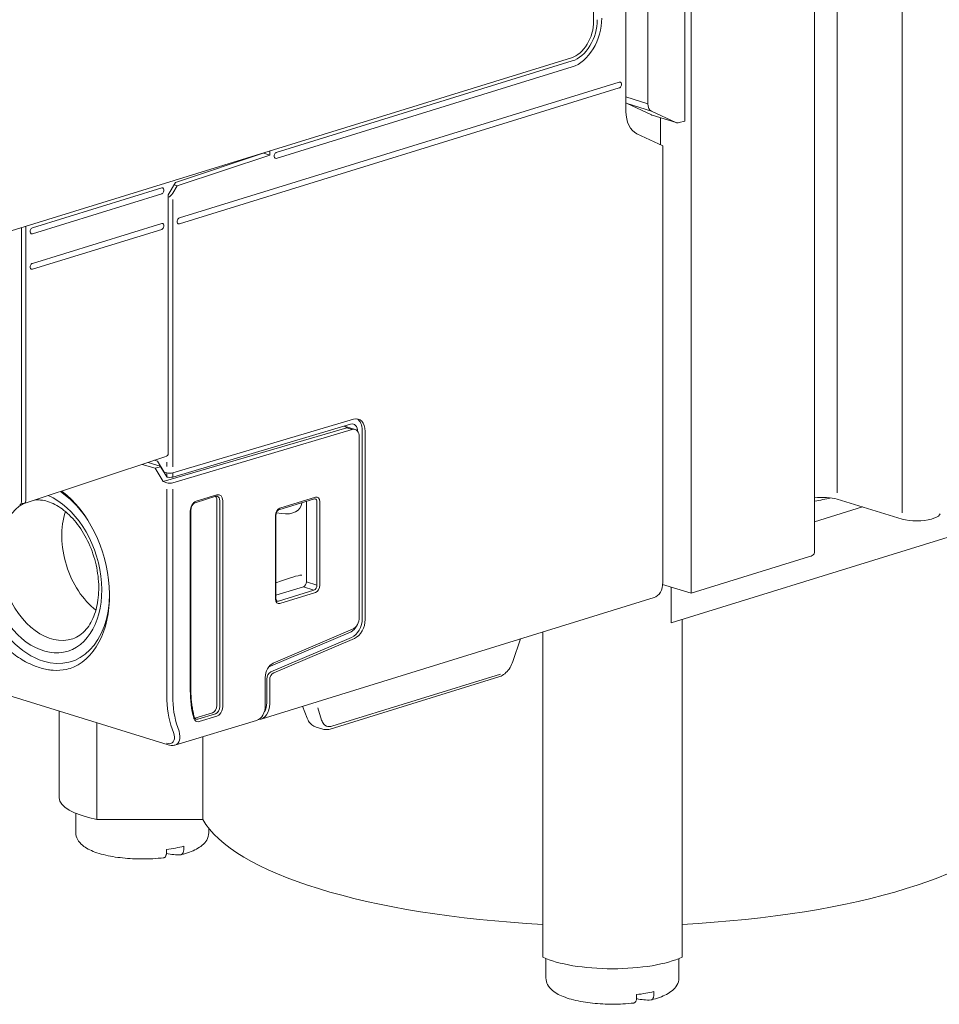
# Model space of a CAD drawing. Header units: millimetres. Extents: x -556 to 0, y 0 to 403.
# Tile 7 of 30: x -476 to -431, y 148 to 196. Entities that reach past the tile are written whole.
import ezdxf

# ---------------------------------------------------------------- set-up
doc = ezdxf.new("R2010")
doc.units = ezdxf.units.MM
doc.header["$LTSCALE"] = 2

# ---------------------------------------------------------------- blocks, each defined once
blk = doc.blocks.new('CGI1005-00')
at = {"color": 31, "linetype": 'Continuous', "lineweight": 0, "extrusion": (-0.707107, -0.218508, 0.672499)}
for p, q in [((-436.27448311, 172.84231231), (-436.27448311, 257.83739877)), ((-433.14268819, 171.88795372), (-433.14268819, 256.88304019)), ((-446.43688068, 191.90776986), (-445.3854766, 191.58286813)), ((-445.2077743, 191.22538955), (-446.37450048, 191.58592777)), ((-468.25112488, 174.10822762), (-468.25112488, 186.97083127)), ((-468.53396759, 174.33094197), (-468.53396759, 174.10988757)), ((-468.53396759, 173.80988757), (-468.53396759, 173.61197382)), ((-468.25112488, 173.61031387), (-468.25112488, 173.80822762)), ((-468.53396759, 163.07772393), (-468.53396759, 173.03435931)), ((-468.25112488, 173.03269936), (-468.25112488, 163.07772393)), ((-461.45298281, 168.16703138), (-461.95785308, 168.32934136)), ((-461.81645317, 168.56321861), (-461.311583, 168.40090866)), ((-452.46971924, 164.12170513), (-460.58612395, 161.61359814)), ((-461.08386316, 161.90914703), (-461.25894582, 162.49301626)), ((-468.21959447, 161.30801749), (-468.28101559, 161.48365716)), ((-468.00941518, 161.55450457), (-467.94799407, 161.3788649))]:
    blk.add_line(p, q, dxfattribs=at)
at = {"color": 0, "linetype": 'Continuous', "lineweight": 0, "extrusion": (-0.707107, -0.218508, 0.672499)}
for p, q in [((-437.35465017, 169.98041982), (-437.35465017, 255.57550628)), ((-443.30439764, 168.01384771), (-443.30439764, 253.60893417)), ((-443.60845356, 230.68961934), (-443.60845356, 190.74524565)), ((-446.43688068, 228.47516721), (-446.43688068, 191.21163368)), ((-445.3854766, 191.58286813), (-445.3854766, 228.76517738)), ((-447.9925156, 223.13115151), (-447.9925156, 195.55051254)), ((-449.05317578, 193.79616575), (-489.78252637, 181.21010424)), ((-463.26602207, 189.23579419), (-449.01782043, 193.63873064)), ((-449.01782043, 193.35341368), (-463.26602207, 188.95047724)), ((-446.75507873, 192.62605455), (-467.93298068, 186.08172294)), ((-467.93298068, 185.79640599), (-446.75507873, 192.34073759)), ((-446.37450048, 191.58592777), (-445.21018411, 191.04255086)), ((-444.04345792, 190.68201264), (-445.2077743, 191.22538955)), ((-444.01414947, 190.67070073), (-445.18087566, 191.03123895)), ((-444.77517975, 190.90587202), (-444.77517975, 189.61112048)), ((-443.60845356, 190.74524565), (-443.87195828, 190.67082057)), ((-444.66911373, 189.56153277), (-445.90655059, 190.14005604)), ((-463.79635216, 189.22903098), (-468.10975737, 187.79484961)), ((-463.58422012, 189.1078371), (-463.8670413, 189.19523365)), ((-463.79635216, 189.24027369), (-463.79635216, 189.22903098)), ((-463.58422012, 189.1078371), (-463.58422012, 189.3058261)), ((-444.66911373, 189.56153277), (-444.66911373, 168.54318376)), ((-468.03904669, 187.62663398), (-463.58422012, 189.1078371)), ((-468.10975737, 187.79484961), (-468.46325692, 187.20178487)), ((-468.78145497, 187.5314317), (-475.00399464, 185.60856119)), ((-475.00399464, 185.32324424), (-468.78145497, 187.24611475)), ((-468.25112488, 187.27083127), (-468.03904669, 187.62663398)), ((-468.03904669, 187.62663398), (-468.18342923, 187.67125063)), ((-468.46325692, 187.20178487), (-468.46325692, 174.75796221)), ((-468.78145497, 185.81952997), (-475.00399465, 183.89665946)), ((-475.53432473, 185.61304069), (-475.53432473, 172.41181967)), ((-475.32219269, 185.67859309), (-475.32219269, 172.47740105)), ((-475.00399465, 183.61134251), (-468.78145497, 185.53421302)), ((-468.25112488, 173.80822762), (-459.548775, 176.39525682)), ((-468.71074429, 173.38898631), (-459.86298972, 175.97283226)), ((-459.69204753, 176.1547511), (-468.25112488, 173.61031387)), ((-459.62133685, 175.89815742), (-468.25112488, 173.33269936)), ((-459.86016998, 175.97363438), (-459.99539412, 176.06457242)), ((-459.98187689, 176.0554821), (-459.47680125, 175.89940514)), ((-459.86298972, 175.97283226), (-459.62133685, 175.89815742)), ((-459.1294474, 166.8030317), (-459.1294474, 175.85142314)), ((-459.27086876, 166.85381753), (-459.27086876, 175.53094787)), ((-458.98802605, 175.80772154), (-458.98802605, 166.7593301)), ((-475.40273959, 172.33057756), (-468.62323893, 174.58472695)), ((-469.09965302, 174.0322468), (-469.71394387, 174.22207312)), ((-468.85678118, 174.14095695), (-469.42749295, 174.31731659)), ((-468.97642971, 174.37459131), (-469.12093444, 174.41924573)), ((-469.09965302, 174.0322468), (-468.83736631, 174.10884346)), ((-468.71074429, 173.38898631), (-469.09965302, 174.0322468)), ((-468.97642971, 174.37459131), (-468.65823166, 173.84828728)), ((-468.53766404, 173.61311608), (-468.85678118, 174.14095695)), ((-468.65823166, 173.84828728), (-468.53396759, 173.80988757)), ((-468.53396759, 173.61197382), (-468.53766404, 173.61311608)), ((-432.9452833, 170.08875846), (-421.6315748, 173.58488665)), ((-468.53396759, 173.33435931), (-468.71074429, 173.38898631)), ((-466.16846867, 172.68393251), (-467.1634629, 172.37646239)), ((-466.12728217, 172.75762397), (-467.1222764, 172.45015384)), ((-461.4246927, 172.56512061), (-463.13911477, 172.03533506)), ((-463.09792827, 172.10902651), (-461.38350621, 172.63881207)), ((-436.27448311, 172.54231231), (-433.14268819, 171.58795372)), ((-475.54155191, 172.35402445), (-475.46238012, 172.33048831)), ((-466.12980454, 172.50423553), (-466.12980454, 162.61316085)), ((-465.98465905, 172.46427117), (-465.98465905, 162.56649825)), ((-465.84448253, 162.56687627), (-465.84448253, 172.46464919)), ((-461.81645317, 168.56324758), (-461.81645317, 172.44405997)), ((-461.311583, 168.40090866), (-461.311583, 172.41870297)), ((-461.17140648, 172.41908099), (-461.17140648, 168.40128668)), ((-437.35465017, 171.45572136), (-435.04792177, 172.16853964)), ((-467.40507603, 171.98239928), (-467.40507603, 163.3391674)), ((-467.37578671, 163.3610182), (-467.37578671, 172.00425008)), ((-463.310028, 167.74041629), (-463.310028, 171.75821059)), ((-463.28073868, 167.76226709), (-463.28073868, 171.7800614)), ((-463.01555499, 171.85116897), (-463.2629762, 171.88444131)), ((-431.73342836, 171.58947386), (-431.61155382, 171.62713516)), ((-444.2589918, 166.59263026), (-432.9452833, 170.08875846)), ((-443.30439764, 168.01384771), (-437.64754339, 169.7619118)), ((-463.01555499, 168.6071975), (-463.28073868, 168.51188452)), ((-463.28073868, 167.92054717), (-461.95787453, 168.32933467)), ((-461.95787453, 168.32933467), (-461.95785299, 168.32934133)), ((-461.81645317, 168.56321861), (-461.81645317, 168.56324758)), ((-444.67365513, 168.43697154), (-443.30439764, 168.01384771)), ((-444.2589918, 166.59263026), (-444.2589918, 168.30883352)), ((-445.0809787, 167.80626921), (-463.9960851, 161.96117988)), ((-463.16740488, 167.63724583), (-461.45298281, 168.16703138)), ((-461.38350621, 168.05047076), (-463.09792827, 167.52068521)), ((-443.73741892, 166.75380515), (-443.73741892, 150.49963051)), ((-463.5504865, 164.50584364), (-459.66431862, 166.16402867)), ((-463.40906514, 164.65235334), (-459.59360794, 166.28036691)), ((-450.43741892, 166.15103815), (-450.43741892, 150.49963051)), ((-463.53199797, 164.22732567), (-459.6458301, 165.8855107)), ((-459.50440874, 165.8418091), (-463.39057662, 164.18362407)), ((-451.51049846, 165.81943834), (-451.87763135, 164.73138915)), ((-468.47349182, 160.71810516), (-479.64577897, 164.17053176)), ((-463.79635216, 162.63255507), (-463.79635216, 163.9642126)), ((-463.72564148, 162.74179604), (-463.72564148, 163.8832553)), ((-463.58422013, 162.69809443), (-463.58422013, 163.8395537)), ((-452.55177901, 163.9868781), (-460.66818372, 161.47877111)), ((-473.71483592, 158.16732058), (-473.71483592, 162.33776956)), ((-466.34190426, 162.26234493), (-467.18246577, 162.00259714)), ((-466.19675877, 162.21568233), (-467.04161049, 161.95460879)), ((-461.78139804, 162.005988), (-462.00800203, 162.57553134)), ((-471.90058522, 161.77713526), (-471.90058522, 157.13211365)), ((-468.14421289, 160.70704833), (-464.21100648, 161.89477653)), ((-466.97213388, 161.83804817), (-466.12728217, 162.09912171)), ((-461.01902927, 161.47421383), (-461.35055978, 161.57666239)), ((-466.80486044, 157.13211365), (-466.80486044, 161.11149867)), ((-472.91483592, 156.49007447), (-472.91483592, 157.42567979)), ((-466.80486044, 157.13211365), (-471.90058522, 157.13211365)), ((-466.51483592, 156.49007447), (-466.51483592, 156.69906807)), ((-468.54863052, 155.56922639), (-468.54863052, 155.68673981)), ((-467.71724613, 155.83506796), (-467.71724613, 155.71755454)), ((-450.28741892, 149.49781808), (-450.28741892, 150.4334234)), ((-443.88741892, 149.49781808), (-443.88741892, 150.4334234)), ((-445.08982913, 148.84281157), (-445.08982913, 148.72529815)), ((-445.92121352, 148.57697), (-445.92121352, 148.69448341))]:
    blk.add_line(p, q, dxfattribs=at)
at = {"color": 0, "linetype": 'Continuous', "lineweight": 0}
for centre, major_axis, ratio, start_param, end_param in [((-449.05317578, 195.22275052), (-0.44286271, -1.43313384), 0.672498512, 0.4307308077, 2.0015271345), ((-449.01782043, 195.25552671), (-0.59048362, -1.91084513), 0.672498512, 0.4307308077, 2.0015271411), ((-449.01782043, 195.25552671), (0.50191108, 1.62421836), 0.672498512, 3.5723234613, 5.1431197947), ((-446.75507873, 192.48339607), (0.04428627, 0.14331338), 0.672498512, 3.5723234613, 6.7139161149), ((-446.19679818, 192.0520883), (0.14904408, 0.47727043), 0.6760164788, 2.8326697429, 3.0507390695), ((-445.03007199, 191.69155008), (-0.14904408, -0.47727043), 0.6760164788, 5.1451341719, 6.1923317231), ((-445.37622051, 191.5393957), (-0.44286271, -1.43313384), 0.672498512, 5.1431197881, 6.1903173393), ((-445.03248181, 191.50871138), (0.14904408, 0.47727043), 0.6760164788, 3.0507390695, 3.1436070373), ((-443.86575562, 191.14817316), (-0.14904408, -0.47727043), 0.6760164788, 6.1923317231, 6.6984772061), ((-463.26602207, 189.09313571), (0.04428627, 0.14331338), 0.672498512, 0.4307308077, 3.5723234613), ((-468.78145497, 187.38877322), (0.04428627, 0.14331338), 0.672498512, 3.5723234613, 6.7139161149), ((-468.39254624, 187.31453287), (-0.16333241, -0.22643123), 0.5097496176, 0.5942361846, 1.7410014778), ((-468.78145497, 185.67687149), (0.04428627, 0.14331338), 0.672498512, 3.5723234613, 6.7139161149), ((-467.93298068, 185.93906446), (0.04428627, 0.14331338), 0.672498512, 0.4307308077, 3.5723234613), ((-475.00399464, 185.46590272), (0.04428627, 0.14331338), 0.672498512, 0.4307308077, 3.5723234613), ((-475.00399464, 183.75400098), (0.04428627, 0.14331338), 0.672498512, 0.4307308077, 3.5723234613), ((-459.55371147, 175.63291513), (0.23619345, 0.76433805), 0.672498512, 5.1431197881, 6.7051894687), ((-459.69513283, 175.67661673), (0.23619345, 0.76433805), 0.672498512, 5.1431197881, 6.1451826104), ((-459.51253509, 175.38711886), (-0.41037764, 0.55633841), 0.5134284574, 6.0892486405, 6.0971249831), ((-459.69513283, 175.67828754), (0.1476209, 0.47771128), 0.672498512, 5.1577145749, 6.7051894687), ((-459.62442215, 175.42169386), (0.1476209, 0.47771128), 0.672498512, 5.1431197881, 6.7051894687), ((-468.74609963, 174.75464193), (0.28282367, 0.00453077), 0.6711065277, 5.1509908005, 6.2680707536), ((-468.60467827, 174.80166381), (0.05902868, -0.19111693), 0.672431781, 1.1314907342, 1.1402187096), ((-468.39254624, 173.85192922), (-0.19999962, 0.00129254), 0.3031366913, 0.7873572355, 2.3581535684), ((-468.39254624, 173.65401547), (-0.19999962, 0.00129254), 0.3031366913, 0.7873572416, 2.3581535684), ((-468.39254624, 173.37640096), (0.19999962, -0.00129254), 0.3031366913, 3.9289498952, 5.499746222), ((-474.47366455, 169.02395841), (1.17285242, -3.79543016), 0.672498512, 3.6686055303, 8.9109743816), ((-474.47366455, 169.02395841), (1.32858814, -4.29940153), 0.672498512, 2.0165974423, 2.4522926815), ((-474.68579659, 168.95840601), (-1.41716068, 4.5860283), 0.672498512, 3.2228678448, 5.5217088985), ((-466.34196888, 172.43858622), (0.08866606, 0.28668199), 0.6723430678, 5.1435349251, 5.8799925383), ((-466.12736833, 172.37711679), (0.11822141, 0.38224265), 0.6723430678, 5.1435349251, 6.7140266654), ((-466.19807901, 172.39896759), (0.09172766, 0.28578353), 0.674308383, 5.1507693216, 6.3114474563), ((-461.45428151, 172.37528248), (0.06217846, 0.19021684), 0.6752589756, 5.1544266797, 6.3151048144), ((-461.38357083, 172.35343168), (0.08866606, 0.28668199), 0.6723430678, 5.1435349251, 6.7140266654), ((-436.97663616, 172.32228416), (1, 0), 0.3090169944, 0.7923794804, 1.9584465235), ((-447.08741892, 177.1884509), (-18.176, 0), 0.3090169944, 2.1358647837, 2.1872932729), ((-474.12628152, 169.13130567), (1.025254, -3.31779164), 0.672498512, 3.2763258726, 6.2990467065), ((-475.67574608, 172.45552128), (0.05904836, -0.19108451), 0.672498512, 0, 1.1400655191), ((-475.46361405, 172.52110266), (0.05902868, -0.19111693), 0.672431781, 5.8613330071, 7.4234040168), ((-467.12219024, 172.06969991), (-0.11800792, -0.38221185), 0.6726539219, 4.4068741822, 5.1427043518), ((-467.12219024, 172.06969991), (-0.11800792, -0.38221185), 0.6726539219, 3.5722126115, 4.4068741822), ((-463.09786365, 171.82368607), (0.08850594, 0.28665888), 0.6726539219, 0.4306199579, 2.0011116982), ((-463.52858521, 173.03321099), (1.41320566, -0.89932497), 0.5591323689, 5.4033018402, 6.5446094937), ((-474.47366456, 169.02395841), (1.32858814, -4.29940153), 0.672498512, 3.8444483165, 5.8524544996), ((-471.18561802, 170.04002067), (-1.00382215, 3.24843671), 0.672498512, 0.7534011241, 2.3881915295), ((-432.44053514, 171.80798187), (1, 0), 0.3090169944, 3.933972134, 5.4977871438), ((-432.3186606, 171.84564317), (1, 0), 0.3090169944, 5.4977871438, 6.2831853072), ((-438.35465017, 169.98041982), (1, 0), 0.3090169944, 5.4977871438, 6.2831853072), ((-463.52858521, 168.29629845), (1.49945893, 0.58538334), 0.0688187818, 0.053562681, 1.1948703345), ((-461.95664036, 168.5191646), (0.06013178, 0.19074823), 0.6639216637, 3.5762415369, 5.1467332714), ((-461.45428151, 168.35766201), (0.05782522, 0.19147587), 0.6813566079, 3.5679028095, 5.1383945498), ((-461.38357083, 168.33581121), (-0.08850594, -0.28665888), 0.6726539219, 0.4306199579, 2.0011116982), ((-445.37622051, 168.76169177), (0.29524181, -0.95542256), 0.672498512, 0, 1.1400655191), ((-474.47366455, 169.02395841), (1.32858814, -4.29940153), 0.672498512, 5.8524544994, 7.4081805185), ((-463.09786365, 167.80606559), (-0.08866606, -0.28668199), 0.6723430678, 5.1435349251, 6.7140266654), ((-463.16857433, 167.82791639), (-0.05620729, -0.19206405), 0.6689365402, 6.2520520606, 6.7039211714), ((-459.62442215, 166.74456352), (0.1476209, 0.47771128), 0.672498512, 3.6595899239, 5.1431197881), ((-459.69513283, 166.62822529), (0.1476209, 0.47771128), 0.672498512, 3.6595899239, 4.4958943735), ((-459.69513283, 166.62822529), (0.23619345, 0.76433805), 0.672498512, 3.6595899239, 5.1431197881), ((-459.55371147, 166.58452369), (-0.23619345, -0.76433805), 0.672498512, 0.5179972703, 2.0015271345), ((-463.37208809, 164.0953174), (-0.17714509, -0.57325354), 0.672498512, 3.6595899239, 5.1431197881), ((-463.51350945, 163.9488077), (0.17714509, 0.57325354), 0.672498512, 0.5179972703, 0.7356410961), ((-463.51350945, 163.9488077), (0.08857254, 0.28662677), 0.672498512, 0.5179972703, 2.0015271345), ((-463.37208809, 163.9051061), (0.08857254, 0.28662677), 0.672498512, 0.5179972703, 2.0015271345), ((-464.14990555, 164.3450704), (-1.35914751, -4.39829374), 0.672498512, 5.1431197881, 5.4623181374), ((-466.34196888, 162.54768538), (0.08850594, 0.28665888), 0.6726539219, 3.5722126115, 5.1427043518), ((-464.50345894, 162.85106308), (0.29523295, -0.95543715), 0.6724925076, 6.2788621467, 7.4232646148), ((-464.29132691, 162.91660245), (0.29524181, -0.95542256), 0.672498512, 6.1173421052, 7.4232508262), ((-464.29132691, 162.91660245), (0.23619345, -0.76433805), 0.672498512, 0.4951189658, 1.1400655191), ((-466.19807901, 162.50142644), (-0.08733611, -0.28702672), 0.6784590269, 0.4277793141, 1.9982710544), ((-466.12736833, 162.47957564), (0.11800792, 0.38221185), 0.6726539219, 3.5722126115, 4.016841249), ((-466.12736833, 162.47957564), (0.11800792, 0.38221185), 0.6726539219, 4.016841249, 5.1427043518), ((-469.71483592, 158.16732058), (-4, 0), 0.3090169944, 0, 0.9926919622), ((-447.08741892, 158.16732058), (20, 0), 0.3090169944, 3.3098859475, 4.5440956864), ((-447.08741892, 158.16732058), (20, 0), 0.3090169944, 4.8806822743, 6.1148920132), ((-469.29914372, 164.89888027), (1.68401223, -9.43894606), 0.4755282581, 6.080504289, 6.2295621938), ((-469.71483592, 156.60758789), (3.2, 0), 0.3090169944, 5.0854194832, 5.3865560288), ((-447.08741892, 151.17506419), (4, 0), 0.3090169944, 3.7196970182, 5.7050809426), ((-447.08741892, 149.6153315), (3.2, 0), 0.3090169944, 5.0854194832, 5.3865560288), ((-446.67172673, 157.90662388), (1.68401223, -9.43894606), 0.4755282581, 6.080504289, 6.2295621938)]:
    blk.add_ellipse(centre, major_axis=major_axis, ratio=ratio, start_param=start_param, end_param=end_param, dxfattribs=at)
at = {"color": 31, "linetype": 'Continuous', "lineweight": 0}
for centre, major_axis, ratio, start_param, end_param in [((-465.35198708, 164.06100998), (1.32858814, 4.29940153), 0.672498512, 2.0015271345, 2.4029528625), ((-465.21056572, 164.01730838), (-1.26953978, -4.10831702), 0.672498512, 5.1431197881, 5.5445455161), ((-460.54841159, 162.3627896), (-0.29525726, -0.74501983), 0.6496324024, 5.5950226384, 5.959346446), ((-460.54841159, 162.3627896), (-0.29525726, -0.74501983), 0.6496324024, 5.959346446, 6.5619696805), ((-468.78527989, 161.4828239), (0.52319873, -0.66274162), 0.4870191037, 5.9200632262, 7.2381792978), ((-468.65510085, 161.59737291), (0.59711353, -0.84864924), 0.5283072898, 6.1099382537, 7.2543407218), ((-460.54841159, 162.3627896), (-0.29525726, -0.74501983), 0.6496324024, 0.2787843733, 0.4812079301), ((-468.78527989, 161.4828239), (0.52319873, -0.66274162), 0.4870191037, 5.667382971, 5.9200632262)]:
    blk.add_ellipse(centre, major_axis=major_axis, ratio=ratio, start_param=start_param, end_param=end_param, dxfattribs=at)
at = {"color": 0, "linetype": 'Continuous', "lineweight": 0}
for points in [[(-466.11183355, 172.68638485), (-466.12762619, 172.6907332), (-466.14598015, 172.69088184), (-466.16846867, 172.68393251)], [(-461.39623394, 172.56674239), (-461.40316165, 172.56864987), (-461.41167699, 172.56914269), (-461.4246927, 172.56512061)], [(-474.94360933, 164.5381348), (-474.99106626, 164.55725426), (-475.03878966, 164.57759852), (-475.08667641, 164.59917282)], [(-474.65941818, 164.43696499), (-474.75252312, 164.46573599), (-474.84751744, 164.49942128), (-474.94360933, 164.5381348)], [(-474.65941818, 164.43696499), (-474.56631325, 164.40819398), (-474.47221941, 164.38344781), (-474.3779239, 164.36332839)], [(-474.3779239, 164.36332839), (-474.33135415, 164.353392), (-474.28473372, 164.34458242), (-474.23814828, 164.3369632)], [(-467.18809349, 162.0009585), (-467.18621865, 162.00147094), (-467.18434258, 162.00201717), (-467.18246577, 162.00259714)]]:
    blk.add_open_spline(points, degree=3, dxfattribs=at)
for points, knots in [([(-473.06576786, 165.82486707), (-472.8266793, 165.90497295), (-472.60603193, 166.05533725), (-472.25177, 166.47617341), (-472.11189214, 166.72351355), (-471.91275562, 167.2888173), (-471.84870453, 167.59985416), (-471.79841847, 168.26463087), (-471.81160022, 168.6178175), (-471.91623274, 169.33208768), (-472.0079581, 169.69305674), (-472.26106917, 170.3836709), (-472.42250513, 170.71314345), (-472.79577366, 171.304898), (-473.00737944, 171.56723007), (-473.45428572, 172.00015465), (-473.6893178, 172.17064407), (-474.15844371, 172.41311756), (-474.39150262, 172.48232524), (-474.70299378, 172.51196662), (-474.79455561, 172.51189291), (-474.88320052, 172.50332165)], [5.1589811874, 5.1589811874, 5.1589811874, 5.1589811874, 5.5512011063, 5.5512011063, 5.8793827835, 5.8793827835, 6.1840944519, 6.1840944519, 6.4866970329, 6.4866970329, 6.790548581, 6.790548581, 7.094778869, 7.094778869, 7.397976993, 7.397976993, 7.7006622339, 7.7006622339, 8.011663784, 8.011663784, 8.1469451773, 8.1469451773, 8.1469451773, 8.1469451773]), ([(-467.1634629, 172.37646239), (-467.18134601, 172.3709362), (-467.20192301, 172.36043803), (-467.24105296, 172.33067952), (-467.26003092, 172.31205201), (-467.29432997, 172.26903195), (-467.31016073, 172.24431193), (-467.33735055, 172.19074798), (-467.34893661, 172.16116204), (-467.36615305, 172.10082067), (-467.3719026, 172.06929293), (-467.37531182, 172.02728271), (-467.37578671, 172.01564027), (-467.37578671, 172.00425008)], [0, 0, 0, 0, 0.10369023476, 0.10369023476, 0.19753724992, 0.19753724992, 0.28885543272, 0.28885543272, 0.38230136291, 0.38230136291, 0.47718174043, 0.47718174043, 0.51403340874, 0.51403340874, 0.51403340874, 0.51403340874]), ([(-463.13911477, 172.03533506), (-463.14895611, 172.03229392), (-463.16130477, 172.02624412), (-463.18561529, 172.00815674), (-463.19767741, 171.99675554), (-463.21995078, 171.97001563), (-463.2304801, 171.95451669), (-463.24915046, 171.92041036), (-463.25743323, 171.90130187), (-463.27046007, 171.86176519), (-463.27527499, 171.84081794), (-463.27982462, 171.80676224), (-463.28073868, 171.79311208), (-463.28073868, 171.7800614)], [0, 0, 0, 0, 0.06999149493, 0.06999149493, 0.13168414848, 0.13168414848, 0.19141332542, 0.19141332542, 0.25312294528, 0.25312294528, 0.31633916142, 0.31633916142, 0.35910419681, 0.35910419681, 0.35910419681, 0.35910419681]), ([(-463.28073868, 167.76226709), (-463.28073868, 167.74308936), (-463.27871699, 167.72479738), (-463.27173488, 167.69377471), (-463.26679954, 167.6805122), (-463.25610925, 167.66010921), (-463.25033085, 167.65268164), (-463.2390631, 167.64177018), (-463.23387502, 167.63887699), (-463.2287537, 167.63711582)], [0, 0, 0, 0, 0.06284239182, 0.06284239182, 0.12340292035, 0.12340292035, 0.18299359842, 0.18299359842, 0.25276035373, 0.25276035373, 0.25276035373, 0.25276035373]), ([(-475.08667641, 164.59917282), (-475.16772604, 164.63568791), (-475.24924651, 164.67572853), (-475.55774125, 164.84070848), (-475.78448967, 164.98957241), (-476.12015231, 165.2655113), (-476.23803588, 165.3747902), (-476.34866393, 165.4925979)], [0.5900948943, 0.5900948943, 0.5900948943, 0.5900948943, 0.9202800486, 0.9202800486, 1.8405600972, 1.8405600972, 2.3688189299, 2.3688189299, 2.3688189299, 2.3688189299]), ([(-451.87763135, 164.73138915), (-451.91255946, 164.62787487), (-451.96033481, 164.52647778), (-452.07337345, 164.34532545), (-452.13966147, 164.26296858), (-452.2849963, 164.12465342), (-452.36602679, 164.06717575), (-452.48350143, 164.01089133), (-452.51745755, 163.99748401), (-452.55177901, 163.9868781)], [0, 0, 0, 0, 0.3282246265, 0.3282246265, 0.6505124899, 0.6505124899, 0.9761148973, 0.9761148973, 1.1045377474, 1.1045377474, 1.1045377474, 1.1045377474]), ([(-474.23814828, 164.3369632), (-474.15930115, 164.32406748), (-474.08055677, 164.31458353), (-473.78413542, 164.29263414), (-473.56988792, 164.30522283), (-473.24784692, 164.37792012), (-473.1335573, 164.41545356), (-473.02292925, 164.46488937)], [0.5900948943, 0.5900948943, 0.5900948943, 0.5900948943, 0.9202800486, 0.9202800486, 1.8405600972, 1.8405600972, 2.3688189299, 2.3688189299, 2.3688189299, 2.3688189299]), ([(-467.21471772, 162.06362618), (-467.23596163, 162.14351533), (-467.25517031, 162.22501624), (-467.28942245, 162.39090233), (-467.30446591, 162.47528744), (-467.33031228, 162.64658928), (-467.34111519, 162.73350595), (-467.35842474, 162.90950698), (-467.36493138, 162.99859127), (-467.37361237, 163.17855424), (-467.37578671, 163.26943285), (-467.37578671, 163.3610182)], [4.39319063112, 4.39319063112, 4.39319063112, 4.39319063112, 4.45703030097, 4.45703030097, 4.52086997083, 4.52086997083, 4.58470964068, 4.58470964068, 4.64854931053, 4.64854931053, 4.71238898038, 4.71238898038, 4.71238898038, 4.71238898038]), ([(-467.24064854, 162.01607672), (-467.23604275, 161.99875637), (-467.23031106, 161.98212755), (-467.21267175, 161.94153048), (-467.19915536, 161.91925043), (-467.15862475, 161.87042596), (-467.1276441, 161.84868471), (-467.09379458, 161.83744693)], [0, 0, 0, 0, 0.062270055, 0.062270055, 0.16190214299, 0.16190214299, 0.3207334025, 0.3207334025, 0.3207334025, 0.3207334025]), ([(-467.21471772, 162.06362618), (-467.20848352, 162.04018206), (-467.19968319, 162.0197277), (-467.18010843, 161.98792294), (-467.16928312, 161.9761631), (-467.15038649, 161.9616594), (-467.14214248, 161.9573172), (-467.13360819, 161.95440965)], [0, 0, 0, 0, 0.09277975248, 0.09277975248, 0.18461188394, 0.18461188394, 0.25639769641, 0.25639769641, 0.25639769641, 0.25639769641]), ([(-467.13360861, 161.95441002), (-467.13317901, 161.95426351), (-467.13274879, 161.95411927), (-467.10407406, 161.94467079), (-467.07274317, 161.94490397), (-467.04161049, 161.95460879)], [0.31861589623, 0.31861589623, 0.31861589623, 0.31861589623, 0.32131348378, 0.32131348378, 0.49816043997, 0.49816043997, 0.49816043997, 0.49816043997]), ([(-467.09379458, 161.83744693), (-467.09367096, 161.83740588), (-467.0935473, 161.83736498), (-467.05571136, 161.82489723), (-467.01381711, 161.82516735), (-466.97213388, 161.83804817)], [0.3207334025, 0.3207334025, 0.3207334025, 0.3207334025, 0.32131348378, 0.32131348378, 0.49816043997, 0.49816043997, 0.49816043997, 0.49816043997]), ([(-461.35055978, 161.57666239), (-461.42364666, 161.59924748), (-461.4931053, 161.63691823), (-461.6145071, 161.73512325), (-461.66783317, 161.79677138), (-461.73822602, 161.90965316), (-461.76176004, 161.95663013), (-461.78139804, 162.005988)], [0, 0, 0, 0, 0.27811124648, 0.27811124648, 0.55804146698, 0.55804146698, 0.73355277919, 0.73355277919, 0.73355277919, 0.73355277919]), ([(-460.66818372, 161.47877111), (-460.75118091, 161.45312357), (-460.83831896, 161.44380176), (-460.95465453, 161.45754163), (-460.98735184, 161.46442496), (-461.01902927, 161.47421383)], [0, 0, 0, 0, 0.31055597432, 0.31055597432, 0.43387453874, 0.43387453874, 0.43387453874, 0.43387453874]), ([(-468.14421289, 160.70704833), (-468.20340588, 160.68917355), (-468.26702621, 160.68397725), (-468.37775857, 160.69346332), (-468.42566478, 160.70332579), (-468.47349182, 160.71810516)], [0, 0, 0, 0, 0.24416061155, 0.24416061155, 0.42583996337, 0.42583996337, 0.42583996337, 0.42583996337]), ([(-472.91483592, 156.49007447), (-472.91483592, 156.37706043), (-472.88439815, 156.26611033), (-472.77586971, 156.05423898), (-472.69114767, 155.96106414), (-472.4308196, 155.74410562), (-472.22936822, 155.64335332), (-471.74092386, 155.46431769), (-471.44819553, 155.39125708), (-470.83069923, 155.28669455), (-470.51055045, 155.25286456), (-469.86096309, 155.22037591), (-469.5320922, 155.22100767), (-469.03244043, 155.247978), (-468.85598844, 155.26281753), (-468.68473814, 155.2826821)], [3.926990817, 3.926990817, 3.926990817, 3.926990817, 4.0839784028, 4.0839784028, 4.2820643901, 4.2820643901, 4.6274414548, 4.6274414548, 4.9965012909, 4.9965012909, 5.3373289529, 5.3373289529, 5.670719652, 5.670719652, 5.8568867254, 5.8568867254, 5.8568867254, 5.8568867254]), ([(-467.84129348, 155.43322737), (-467.70258643, 155.46837086), (-467.57194135, 155.50777523), (-467.32879989, 155.595681), (-467.21630554, 155.64409403), (-467.00991893, 155.75283886), (-466.91584755, 155.81296931), (-466.74678303, 155.95450177), (-466.67076085, 156.03639351), (-466.55364698, 156.2389436), (-466.51483592, 156.36279259), (-466.51483592, 156.49007447)], [6.18454839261, 6.18454839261, 6.18454839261, 6.18454839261, 6.3613554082, 6.3613554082, 6.53816242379, 6.53816242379, 6.71496943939, 6.71496943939, 6.89177645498, 6.89177645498, 7.06858347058, 7.06858347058, 7.06858347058, 7.06858347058]), ([(-468.68473825, 155.28268282), (-468.68077546, 155.28314323), (-468.67692846, 155.28384841), (-468.66170644, 155.28760495), (-468.6495767, 155.29310284), (-468.62691585, 155.309537), (-468.61638528, 155.3204751), (-468.59876553, 155.34432043), (-468.59003924, 155.35938958), (-468.57498069, 155.39387191), (-468.56864906, 155.41328626), (-468.55916091, 155.45149679), (-468.55511791, 155.47379192), (-468.54985258, 155.52096572), (-468.54863052, 155.54584463), (-468.54863052, 155.56922639)], [-0.58677952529, -0.58677952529, -0.58677952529, -0.58677952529, -0.55683015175, -0.55683015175, -0.46334238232, -0.46334238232, -0.3698546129, -0.3698546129, -0.27712117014, -0.27712117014, -0.18438772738, -0.18438772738, -0.09219386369, -0.09219386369, 0, 0, 0, 0]), ([(-467.71724613, 155.71755454), (-467.71724613, 155.69417279), (-467.71846819, 155.66929388), (-467.72373353, 155.62212008), (-467.72777652, 155.59982494), (-467.73726467, 155.56161441), (-467.7435963, 155.54220007), (-467.75865486, 155.50771774), (-467.76738114, 155.49264859), (-467.78500089, 155.46880326), (-467.79553146, 155.45786515), (-467.81819231, 155.44143099), (-467.83032206, 155.43593311), (-467.84700951, 155.43181492), (-467.85246813, 155.43094425), (-467.85812329, 155.43058094)], [0, 0, 0, 0, 0.09219386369, 0.09219386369, 0.18438772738, 0.18438772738, 0.27712117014, 0.27712117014, 0.3698546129, 0.3698546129, 0.46334238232, 0.46334238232, 0.55683015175, 0.55683015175, 0.59866293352, 0.59866293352, 0.59866293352, 0.59866293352]), ([(-450.28741892, 149.49781808), (-450.28741892, 149.38480404), (-450.25698115, 149.27385394), (-450.14845271, 149.06198259), (-450.06373067, 148.96880775), (-449.80340261, 148.75184923), (-449.60195122, 148.65109693), (-449.11350686, 148.4720613), (-448.82077853, 148.39900069), (-448.20328224, 148.29443816), (-447.88313345, 148.26060817), (-447.23354609, 148.22811952), (-446.9046752, 148.22875128), (-446.40502343, 148.25572161), (-446.22857144, 148.27056114), (-446.05732114, 148.29042571)], [3.926990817, 3.926990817, 3.926990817, 3.926990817, 4.0839784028, 4.0839784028, 4.2820643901, 4.2820643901, 4.6274414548, 4.6274414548, 4.9965012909, 4.9965012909, 5.3373289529, 5.3373289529, 5.670719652, 5.670719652, 5.8568867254, 5.8568867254, 5.8568867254, 5.8568867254]), ([(-445.21387648, 148.44097098), (-445.07516943, 148.47611446), (-444.94452435, 148.51551884), (-444.70138289, 148.60342461), (-444.58888854, 148.65183764), (-444.38250194, 148.76058247), (-444.28843055, 148.82071292), (-444.11936604, 148.96224538), (-444.04334385, 149.04413712), (-443.92622998, 149.24668721), (-443.88741892, 149.3705362), (-443.88741892, 149.49781808)], [6.18454839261, 6.18454839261, 6.18454839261, 6.18454839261, 6.3613554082, 6.3613554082, 6.53816242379, 6.53816242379, 6.71496943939, 6.71496943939, 6.89177645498, 6.89177645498, 7.06858347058, 7.06858347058, 7.06858347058, 7.06858347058]), ([(-446.05732125, 148.29042643), (-446.05335846, 148.29088684), (-446.04951146, 148.29159202), (-446.03428945, 148.29534856), (-446.0221597, 148.30084645), (-445.99949885, 148.31728061), (-445.98896828, 148.32821871), (-445.97134853, 148.35206404), (-445.96262224, 148.36713319), (-445.94756369, 148.40161552), (-445.94123206, 148.42102986), (-445.93174391, 148.4592404), (-445.92770091, 148.48153553), (-445.92243558, 148.52870933), (-445.92121352, 148.55358824), (-445.92121352, 148.57697)], [-0.58677952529, -0.58677952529, -0.58677952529, -0.58677952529, -0.55683015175, -0.55683015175, -0.46334238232, -0.46334238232, -0.3698546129, -0.3698546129, -0.27712117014, -0.27712117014, -0.18438772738, -0.18438772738, -0.09219386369, -0.09219386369, 0, 0, 0, 0]), ([(-445.08982913, 148.72529815), (-445.08982913, 148.7019164), (-445.09105119, 148.67703748), (-445.09631653, 148.62986369), (-445.10035952, 148.60756855), (-445.10984768, 148.56935802), (-445.1161793, 148.54994368), (-445.13123786, 148.51546135), (-445.13996414, 148.5003922), (-445.1575839, 148.47654687), (-445.16811446, 148.46560876), (-445.19077531, 148.4491746), (-445.20290506, 148.44367672), (-445.21959251, 148.43955853), (-445.22505113, 148.43868786), (-445.23070629, 148.43832455)], [0, 0, 0, 0, 0.09219386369, 0.09219386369, 0.18438772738, 0.18438772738, 0.27712117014, 0.27712117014, 0.3698546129, 0.3698546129, 0.46334238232, 0.46334238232, 0.55683015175, 0.55683015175, 0.59866293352, 0.59866293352, 0.59866293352, 0.59866293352])]:
    blk.add_open_spline(points, degree=3, knots=knots, dxfattribs=at)

msp = doc.modelspace()

# ---------------------------------------------------------------- block references
msp.add_blockref('CGI1005-00', (0, 0))

doc.saveas('drawing.dxf')
